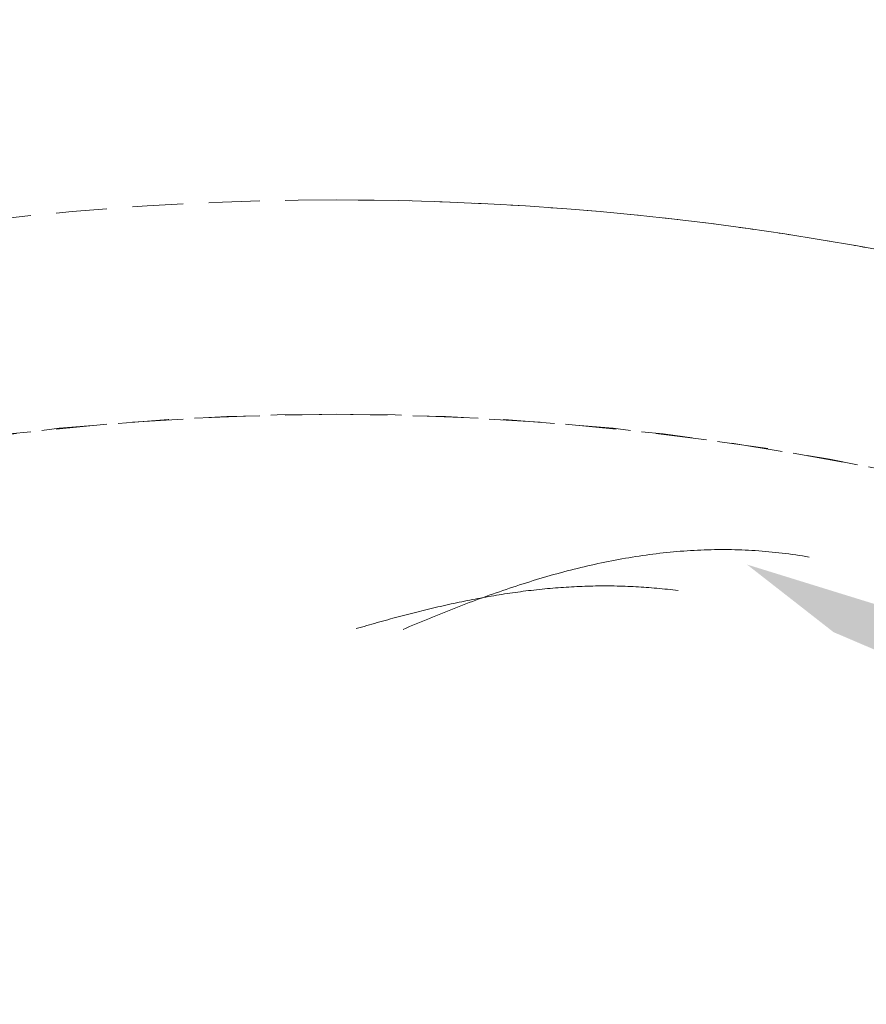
# Model space of a CAD drawing. Header units: millimetres. Extents: x 16156 to 91527, y 4646 to 113494.
# Tile 106 of 210: x 30045 to 30124, y 71850 to 71942. Entities that reach past the tile are written whole.
import ezdxf

# ---------------------------------------------------------------- set-up
doc = ezdxf.new("R2010")
doc.units = ezdxf.units.MM
doc.linetypes.add('ARC Demolished', pattern=[7.14375, 4.7625, -2.38125])
for name, color, linetype, lineweight in [('A--AR9__AlgVoorz', 1, 'Continuous', 9), ('A--L74__VasteSanitaireVoorz', 1, 'ARC Demolished', 9), ('A--L82__LosseGebruikersInvent', 1, 'ARC Demolished', 9)]:
    doc.layers.add(name, color=color, linetype=linetype, lineweight=lineweight)
pattern_1 = [(45, (0, 0), (-212.132, 212.132), [])]
pattern_2 = [(135, (71650.38, -30074.26), (-212.132, -212.132), [])]

# ---------------------------------------------------------------- blocks, each defined once
blk = doc.blocks.new('FP_185-AB-Begane grond - slooptekening')
at = {"layer": 'A--L82__LosseGebruikersInvent', "color": 240, "linetype": 'Continuous'}
for p, q in [((30106.387, 71892.592), (30106.067, 71892.566)), ((30106.387, 71892.592), (30106.067, 71892.566)), ((30106.707, 71892.617), (30106.387, 71892.592)), ((30106.707, 71892.617), (30106.387, 71892.592)), ((30107.027, 71892.639), (30106.707, 71892.617)), ((30107.027, 71892.639), (30106.707, 71892.617)), ((30107.346, 71892.659), (30107.027, 71892.639)), ((30107.346, 71892.659), (30107.027, 71892.639)), ((30107.666, 71892.678), (30107.346, 71892.659)), ((30107.666, 71892.678), (30107.346, 71892.659)), ((30107.985, 71892.694), (30107.666, 71892.678)), ((30107.985, 71892.694), (30107.666, 71892.678)), ((30108.305, 71892.708), (30107.985, 71892.694)), ((30108.305, 71892.708), (30107.985, 71892.694)), ((30108.624, 71892.72), (30108.305, 71892.708)), ((30108.624, 71892.72), (30108.305, 71892.708)), ((30108.943, 71892.73), (30108.624, 71892.72)), ((30108.943, 71892.73), (30108.624, 71892.72)), ((30109.262, 71892.739), (30108.943, 71892.73)), ((30109.262, 71892.739), (30108.943, 71892.73)), ((30109.58, 71892.745), (30109.262, 71892.739)), ((30109.58, 71892.745), (30109.262, 71892.739)), ((30109.899, 71892.749), (30109.58, 71892.745)), ((30109.899, 71892.749), (30109.58, 71892.745)), ((30110.217, 71892.751), (30109.899, 71892.749)), ((30110.217, 71892.751), (30109.899, 71892.749)), ((30110.535, 71892.75), (30110.217, 71892.751)), ((30110.535, 71892.75), (30110.217, 71892.751)), ((30110.853, 71892.748), (30110.535, 71892.75)), ((30110.853, 71892.748), (30110.535, 71892.75)), ((30111.171, 71892.744), (30110.853, 71892.748)), ((30111.171, 71892.744), (30110.853, 71892.748)), ((30111.489, 71892.737), (30111.171, 71892.744)), ((30111.489, 71892.737), (30111.171, 71892.744)), ((30111.806, 71892.729), (30111.489, 71892.737)), ((30111.806, 71892.729), (30111.489, 71892.737)), ((30112.123, 71892.718), (30111.806, 71892.729)), ((30112.123, 71892.718), (30111.806, 71892.729)), ((30112.44, 71892.705), (30112.123, 71892.718)), ((30112.44, 71892.705), (30112.123, 71892.718)), ((30112.757, 71892.69), (30112.44, 71892.705)), ((30112.757, 71892.69), (30112.44, 71892.705)), ((30113.073, 71892.673), (30112.757, 71892.69)), ((30113.073, 71892.673), (30112.757, 71892.69)), ((30113.389, 71892.654), (30113.073, 71892.673)), ((30113.389, 71892.654), (30113.073, 71892.673)), ((30113.705, 71892.632), (30113.389, 71892.654)), ((30113.705, 71892.632), (30113.389, 71892.654)), ((30114.021, 71892.609), (30113.705, 71892.632)), ((30114.021, 71892.609), (30113.705, 71892.632)), ((30114.336, 71892.583), (30114.021, 71892.609)), ((30114.336, 71892.583), (30114.021, 71892.609)), ((30114.651, 71892.555), (30114.336, 71892.583)), ((30114.651, 71892.555), (30114.336, 71892.583)), ((30099.982, 71891.706), (30099.662, 71891.642)), ((30099.982, 71891.706), (30099.662, 71891.642)), ((30100.302, 71891.767), (30099.982, 71891.706)), ((30100.302, 71891.767), (30099.982, 71891.706)), ((30100.622, 71891.827), (30100.302, 71891.767)), ((30100.622, 71891.827), (30100.302, 71891.767)), ((30100.942, 71891.885), (30100.622, 71891.827)), ((30100.942, 71891.885), (30100.622, 71891.827)), ((30101.263, 71891.942), (30100.942, 71891.885)), ((30101.263, 71891.942), (30100.942, 71891.885)), ((30101.583, 71891.996), (30101.263, 71891.942)), ((30101.583, 71891.996), (30101.263, 71891.942)), ((30101.903, 71892.049), (30101.583, 71891.996)), ((30101.903, 71892.049), (30101.583, 71891.996)), ((30102.224, 71892.1), (30101.903, 71892.049)), ((30102.224, 71892.1), (30101.903, 71892.049)), ((30102.544, 71892.149), (30102.224, 71892.1)), ((30102.544, 71892.149), (30102.224, 71892.1)), ((30102.865, 71892.196), (30102.544, 71892.149)), ((30102.865, 71892.196), (30102.544, 71892.149)), ((30103.185, 71892.242), (30102.865, 71892.196)), ((30103.185, 71892.242), (30102.865, 71892.196)), ((30103.505, 71892.285), (30103.185, 71892.242)), ((30103.505, 71892.285), (30103.185, 71892.242)), ((30103.826, 71892.327), (30103.505, 71892.285)), ((30103.826, 71892.327), (30103.505, 71892.285)), ((30104.146, 71892.367), (30103.826, 71892.327)), ((30104.146, 71892.367), (30103.826, 71892.327)), ((30104.466, 71892.405), (30104.146, 71892.367)), ((30104.466, 71892.405), (30104.146, 71892.367)), ((30104.787, 71892.441), (30104.466, 71892.405)), ((30104.787, 71892.441), (30104.466, 71892.405)), ((30105.107, 71892.475), (30104.787, 71892.441)), ((30105.107, 71892.475), (30104.787, 71892.441)), ((30105.427, 71892.507), (30105.107, 71892.475)), ((30105.427, 71892.507), (30105.107, 71892.475)), ((30105.747, 71892.538), (30105.427, 71892.507)), ((30105.747, 71892.538), (30105.427, 71892.507)), ((30106.067, 71892.566), (30105.747, 71892.538)), ((30106.067, 71892.566), (30105.747, 71892.538)), ((30114.966, 71892.525), (30114.651, 71892.555)), ((30114.966, 71892.525), (30114.651, 71892.555)), ((30115.28, 71892.493), (30114.966, 71892.525)), ((30115.28, 71892.493), (30114.966, 71892.525)), ((30115.594, 71892.459), (30115.28, 71892.493)), ((30115.594, 71892.459), (30115.28, 71892.493)), ((30115.908, 71892.422), (30115.594, 71892.459)), ((30115.908, 71892.422), (30115.594, 71892.459)), ((30116.221, 71892.384), (30115.908, 71892.422)), ((30116.221, 71892.384), (30115.908, 71892.422)), ((30116.534, 71892.343), (30116.221, 71892.384)), ((30116.534, 71892.343), (30116.221, 71892.384)), ((30116.847, 71892.3), (30116.534, 71892.343)), ((30116.847, 71892.3), (30116.534, 71892.343)), ((30117.159, 71892.255), (30116.847, 71892.3)), ((30117.159, 71892.255), (30116.847, 71892.3)), ((30117.471, 71892.207), (30117.159, 71892.255)), ((30117.471, 71892.207), (30117.159, 71892.255)), ((30117.783, 71892.158), (30117.471, 71892.207)), ((30117.783, 71892.158), (30117.471, 71892.207)), ((30118.094, 71892.106), (30117.783, 71892.158)), ((30118.094, 71892.106), (30117.783, 71892.158)), ((30118.405, 71892.052), (30118.094, 71892.106)), ((30118.405, 71892.052), (30118.094, 71892.106)), ((30095.828, 71890.755), (30095.51, 71890.671)), ((30095.828, 71890.755), (30095.51, 71890.671)), ((30096.147, 71890.838), (30095.828, 71890.755)), ((30096.147, 71890.838), (30095.828, 71890.755)), ((30096.466, 71890.919), (30096.147, 71890.838)), ((30096.466, 71890.919), (30096.147, 71890.838)), ((30096.785, 71890.998), (30096.466, 71890.919)), ((30096.785, 71890.998), (30096.466, 71890.919)), ((30097.104, 71891.076), (30096.785, 71890.998)), ((30097.104, 71891.076), (30096.785, 71890.998)), ((30097.424, 71891.153), (30097.104, 71891.076)), ((30097.424, 71891.153), (30097.104, 71891.076)), ((30097.743, 71891.228), (30097.424, 71891.153)), ((30097.743, 71891.228), (30097.424, 71891.153)), ((30098.062, 71891.301), (30097.743, 71891.228)), ((30098.062, 71891.301), (30097.743, 71891.228)), ((30098.382, 71891.372), (30098.062, 71891.301)), ((30098.382, 71891.372), (30098.062, 71891.301)), ((30098.702, 71891.442), (30098.382, 71891.372)), ((30098.702, 71891.442), (30098.382, 71891.372)), ((30099.022, 71891.511), (30098.702, 71891.442)), ((30099.022, 71891.511), (30098.702, 71891.442)), ((30099.342, 71891.577), (30099.022, 71891.511)), ((30099.342, 71891.577), (30099.022, 71891.511)), ((30099.662, 71891.642), (30099.342, 71891.577)), ((30099.662, 71891.642), (30099.342, 71891.577)), ((30092.65, 71889.852), (30092.334, 71889.754)), ((30092.65, 71889.852), (30092.334, 71889.754)), ((30092.967, 71889.948), (30092.65, 71889.852)), ((30092.967, 71889.948), (30092.65, 71889.852)), ((30093.284, 71890.043), (30092.967, 71889.948)), ((30093.284, 71890.043), (30092.967, 71889.948)), ((30093.602, 71890.137), (30093.284, 71890.043)), ((30093.602, 71890.137), (30093.284, 71890.043)), ((30093.919, 71890.23), (30093.602, 71890.137)), ((30093.919, 71890.23), (30093.602, 71890.137)), ((30094.237, 71890.321), (30093.919, 71890.23)), ((30094.237, 71890.321), (30093.919, 71890.23)), ((30094.555, 71890.411), (30094.237, 71890.321)), ((30094.555, 71890.411), (30094.237, 71890.321)), ((30094.873, 71890.499), (30094.555, 71890.411)), ((30094.873, 71890.499), (30094.555, 71890.411)), ((30095.191, 71890.586), (30094.873, 71890.499)), ((30095.191, 71890.586), (30094.873, 71890.499)), ((30095.51, 71890.671), (30095.191, 71890.586)), ((30095.51, 71890.671), (30095.191, 71890.586)), ((30089.808, 71888.928), (30089.494, 71888.819)), ((30089.808, 71888.928), (30089.494, 71888.819)), ((30090.123, 71889.035), (30089.808, 71888.928)), ((30090.123, 71889.035), (30089.808, 71888.928)), ((30090.438, 71889.141), (30090.123, 71889.035)), ((30090.438, 71889.141), (30090.123, 71889.035)), ((30090.753, 71889.246), (30090.438, 71889.141)), ((30090.753, 71889.246), (30090.438, 71889.141)), ((30091.069, 71889.35), (30090.753, 71889.246)), ((30091.069, 71889.35), (30090.753, 71889.246)), ((30091.385, 71889.453), (30091.069, 71889.35)), ((30091.385, 71889.453), (30091.069, 71889.35)), ((30091.701, 71889.555), (30091.385, 71889.453)), ((30091.701, 71889.555), (30091.385, 71889.453)), ((30092.017, 71889.655), (30091.701, 71889.555)), ((30092.017, 71889.655), (30091.701, 71889.555)), ((30092.334, 71889.754), (30092.017, 71889.655)), ((30092.334, 71889.754), (30092.017, 71889.655)), ((30087.299, 71888.031), (30086.987, 71887.915)), ((30087.299, 71888.031), (30086.987, 71887.915)), ((30087.612, 71888.147), (30087.299, 71888.031)), ((30087.612, 71888.147), (30087.299, 71888.031)), ((30087.925, 71888.261), (30087.612, 71888.147)), ((30087.925, 71888.261), (30087.612, 71888.147)), ((30088.238, 71888.375), (30087.925, 71888.261)), ((30088.238, 71888.375), (30087.925, 71888.261)), ((30088.551, 71888.488), (30088.238, 71888.375)), ((30088.551, 71888.488), (30088.238, 71888.375)), ((30088.865, 71888.599), (30088.551, 71888.488)), ((30088.865, 71888.599), (30088.551, 71888.488)), ((30089.179, 71888.71), (30088.865, 71888.599)), ((30089.179, 71888.71), (30088.865, 71888.599)), ((30089.494, 71888.819), (30089.179, 71888.71)), ((30089.494, 71888.819), (30089.179, 71888.71)), ((30084.809, 71887.076), (30084.499, 71886.954)), ((30084.809, 71887.076), (30084.499, 71886.954)), ((30085.119, 71887.199), (30084.809, 71887.076)), ((30085.119, 71887.199), (30084.809, 71887.076)), ((30085.43, 71887.32), (30085.119, 71887.199)), ((30085.43, 71887.32), (30085.119, 71887.199)), ((30085.74, 71887.441), (30085.43, 71887.32)), ((30085.74, 71887.441), (30085.43, 71887.32)), ((30086.052, 71887.56), (30085.74, 71887.441)), ((30086.052, 71887.56), (30085.74, 71887.441)), ((30086.363, 71887.68), (30086.052, 71887.56)), ((30086.363, 71887.68), (30086.052, 71887.56)), ((30086.675, 71887.798), (30086.363, 71887.68)), ((30086.675, 71887.798), (30086.363, 71887.68)), ((30086.987, 71887.915), (30086.675, 71887.798)), ((30086.987, 71887.915), (30086.675, 71887.798)), ((30082.646, 71886.202), (30082.339, 71886.075)), ((30082.646, 71886.202), (30082.339, 71886.075)), ((30082.954, 71886.329), (30082.646, 71886.202)), ((30082.954, 71886.329), (30082.646, 71886.202)), ((30083.263, 71886.455), (30082.954, 71886.329)), ((30083.263, 71886.455), (30082.954, 71886.329)), ((30083.571, 71886.581), (30083.263, 71886.455)), ((30083.571, 71886.581), (30083.263, 71886.455)), ((30083.88, 71886.706), (30083.571, 71886.581)), ((30083.88, 71886.706), (30083.571, 71886.581)), ((30084.189, 71886.83), (30083.88, 71886.706)), ((30084.189, 71886.83), (30083.88, 71886.706)), ((30084.499, 71886.954), (30084.189, 71886.83)), ((30084.499, 71886.954), (30084.189, 71886.83)), ((30080.806, 71885.43), (30080.5, 71885.3)), ((30080.806, 71885.43), (30080.5, 71885.3)), ((30081.112, 71885.56), (30080.806, 71885.43)), ((30081.112, 71885.56), (30080.806, 71885.43)), ((30081.418, 71885.69), (30081.112, 71885.56)), ((30081.418, 71885.69), (30081.112, 71885.56)), ((30081.725, 71885.818), (30081.418, 71885.69)), ((30081.725, 71885.818), (30081.418, 71885.69)), ((30082.031, 71885.947), (30081.725, 71885.818)), ((30082.031, 71885.947), (30081.725, 71885.818)), ((30082.339, 71886.075), (30082.031, 71885.947)), ((30082.339, 71886.075), (30082.031, 71885.947))]:
    blk.add_line(p, q, dxfattribs=at)
blk = doc.blocks.new('FP_193-AB-Begane grond - slooptekening')
at = {"layer": 'A--L74__VasteSanitaireVoorz', "flags": 128}
blk.add_lwpolyline([(-255, 0), (-254.796, 10.197), (-254.184, 20.378), (-253.166, 30.527), (-251.743, 40.626), (-249.917, 50.661), (-247.691, 60.614), (-245.069, 70.471), (-242.055, 80.214), (-238.654, 89.83), (-234.871, 99.302), (-230.712, 108.615), (-226.184, 117.754), (-221.294, 126.704), (-216.05, 135.452), (-210.461, 143.984), (-204.534, 152.285), (-198.281, 160.342), (-191.71, 168.143), (-184.833, 175.675), (-177.66, 182.926), (-170.203, 189.884), (-162.474, 196.538), (-154.484, 202.878), (-146.248, 208.894), (-137.777, 214.575), (-129.086, 219.913), (-120.189, 224.899), (-111.099, 229.526), (-101.832, 233.785), (-92.401, 237.67), (-82.823, 241.175), (-73.112, 244.294), (-63.285, 247.022), (-53.356, 249.355), (-43.342, 251.29), (-33.258, 252.822), (-23.121, 253.95), (-12.947, 254.671), (-2.753, 254.985), (7.446, 254.891), (17.633, 254.39), (27.792, 253.481), (37.906, 252.167), (47.96, 250.449), (57.937, 248.331), (67.821, 245.816), (77.597, 242.907), (87.248, 239.61), (96.76, 235.929), (106.117, 231.871), (115.305, 227.442), (124.308, 222.649), (133.112, 217.5), (141.703, 212.003), (150.068, 206.167), (158.192, 200.001), (166.064, 193.515), (173.669, 186.719), (180.997, 179.625), (188.035, 172.243), (194.773, 164.586), (201.199, 156.665), (207.303, 148.494), (213.075, 140.086), (218.507, 131.453), (223.589, 122.61), (228.313, 113.571), (232.672, 104.35), (236.659, 94.962), (240.267, 85.422), (243.49, 75.746), (246.325, 65.948), (248.765, 56.045), (250.807, 46.052), (252.448, 35.986), (253.685, 25.862), (254.516, 15.696), (254.941, 5.506), (255, 0)], dxfattribs=at)
blk = doc.blocks.new('FP_194-AB-Begane grond - slooptekening')
at = {"layer": 'A--L74__VasteSanitaireVoorz', "flags": 128}
blk.add_lwpolyline([(234.866, -99.312), (230.712, -108.615), (226.184, -117.754), (221.294, -126.704), (216.05, -135.452), (210.461, -143.984), (204.534, -152.285), (198.281, -160.342), (191.71, -168.143), (184.833, -175.675), (177.66, -182.926), (170.203, -189.884), (162.474, -196.538), (154.484, -202.878), (146.248, -208.894), (137.777, -214.575), (129.086, -219.913), (120.189, -224.899), (111.099, -229.526), (101.832, -233.785), (92.401, -237.67), (82.823, -241.175), (73.112, -244.294), (63.285, -247.022), (53.356, -249.355), (43.342, -251.29), (33.258, -252.822), (23.121, -253.95), (12.947, -254.671), (2.753, -254.985), (-7.446, -254.891), (-17.633, -254.39), (-27.792, -253.481), (-37.906, -252.167), (-47.96, -250.449), (-57.937, -248.331), (-67.821, -245.816), (-77.597, -242.907), (-87.248, -239.61), (-96.76, -235.929), (-106.117, -231.871), (-115.305, -227.442), (-124.308, -222.649), (-133.112, -217.5), (-141.703, -212.003), (-150.068, -206.167), (-158.192, -200.001), (-166.064, -193.515), (-173.669, -186.719), (-180.997, -179.625), (-188.035, -172.243), (-194.773, -164.586), (-201.199, -156.665), (-207.303, -148.494), (-213.075, -140.086), (-218.507, -131.453), (-223.589, -122.61), (-228.313, -113.571), (-232.672, -104.35), (-236.659, -94.962), (-240.267, -85.422), (-243.49, -75.746), (-246.325, -65.948), (-248.765, -56.045), (-250.807, -46.052), (-252.448, -35.986), (-253.685, -25.862), (-254.516, -15.696), (-254.941, -5.506), (-255, 0)], dxfattribs=at)
blk = doc.blocks.new('FP_195-AB-Begane grond - slooptekening')
at = {"layer": 'A--L74__VasteSanitaireVoorz', "color": 240, "linetype": 'Continuous'}
for p, q in [((-238.603, 31.433), (-238.633, 31.186)), ((-238.603, 31.433), (-238.633, 31.186)), ((-238.573, 31.68), (-238.603, 31.433)), ((-238.573, 31.68), (-238.603, 31.433)), ((-238.542, 31.927), (-238.573, 31.68)), ((-238.542, 31.927), (-238.573, 31.68)), ((-238.713, 30.444), (-238.737, 30.196)), ((-238.713, 30.444), (-238.737, 30.196)), ((-238.687, 30.692), (-238.713, 30.444)), ((-238.687, 30.692), (-238.713, 30.444)), ((-238.66, 30.939), (-238.687, 30.692)), ((-238.66, 30.939), (-238.687, 30.692)), ((-238.633, 31.186), (-238.66, 30.939)), ((-238.633, 31.186), (-238.66, 30.939)), ((-238.803, 29.453), (-238.823, 29.205)), ((-238.803, 29.453), (-238.823, 29.205)), ((-238.782, 29.701), (-238.803, 29.453)), ((-238.782, 29.701), (-238.803, 29.453)), ((-238.76, 29.949), (-238.782, 29.701)), ((-238.76, 29.949), (-238.782, 29.701)), ((-238.737, 30.196), (-238.76, 29.949)), ((-238.737, 30.196), (-238.76, 29.949)), ((-238.858, 28.708), (-238.875, 28.46)), ((-238.858, 28.708), (-238.875, 28.46)), ((-238.841, 28.956), (-238.858, 28.708)), ((-238.841, 28.956), (-238.858, 28.708)), ((-238.823, 29.205), (-238.841, 28.956)), ((-238.823, 29.205), (-238.841, 28.956)), ((-238.916, 27.713), (-238.927, 27.465)), ((-238.916, 27.713), (-238.927, 27.465)), ((-238.903, 27.962), (-238.916, 27.713)), ((-238.903, 27.962), (-238.916, 27.713)), ((-238.889, 28.211), (-238.903, 27.962)), ((-238.889, 28.211), (-238.903, 27.962)), ((-238.875, 28.46), (-238.889, 28.211)), ((-238.875, 28.46), (-238.889, 28.211)), ((-238.954, 26.717), (-238.961, 26.468)), ((-238.954, 26.717), (-238.961, 26.468)), ((-238.946, 26.966), (-238.954, 26.717)), ((-238.946, 26.966), (-238.954, 26.717)), ((-238.937, 27.216), (-238.946, 26.966)), ((-238.937, 27.216), (-238.946, 26.966)), ((-238.927, 27.465), (-238.937, 27.216)), ((-238.927, 27.465), (-238.937, 27.216)), ((-238.971, 25.969), (-238.975, 25.72)), ((-238.971, 25.969), (-238.975, 25.72)), ((-238.967, 26.219), (-238.971, 25.969)), ((-238.967, 26.219), (-238.971, 25.969)), ((-238.961, 26.468), (-238.967, 26.219)), ((-238.961, 26.468), (-238.967, 26.219)), ((-238.977, 25.47), (-238.978, 25.22)), ((-238.977, 25.47), (-238.978, 25.22)), ((-238.978, 25.22), (-238.978, 24.971)), ((-238.978, 25.22), (-238.978, 24.971)), ((-238.978, 24.971), (-238.976, 24.721)), ((-238.978, 24.971), (-238.976, 24.721)), ((-238.975, 25.72), (-238.977, 25.47)), ((-238.975, 25.72), (-238.977, 25.47)), ((-238.976, 24.721), (-238.974, 24.471)), ((-238.976, 24.721), (-238.974, 24.471)), ((-238.974, 24.471), (-238.971, 24.221)), ((-238.974, 24.471), (-238.971, 24.221)), ((-238.971, 24.221), (-238.966, 23.971)), ((-238.971, 24.221), (-238.966, 23.971)), ((-238.966, 23.971), (-238.96, 23.721)), ((-238.966, 23.971), (-238.96, 23.721)), ((-238.96, 23.721), (-238.953, 23.471)), ((-238.96, 23.721), (-238.953, 23.471)), ((-238.953, 23.471), (-238.945, 23.221)), ((-238.953, 23.471), (-238.945, 23.221)), ((-238.945, 23.221), (-238.936, 22.971)), ((-238.945, 23.221), (-238.936, 22.971)), ((-238.936, 22.971), (-238.926, 22.721)), ((-238.936, 22.971), (-238.926, 22.721)), ((-238.926, 22.721), (-238.915, 22.471)), ((-238.926, 22.721), (-238.915, 22.471)), ((-238.915, 22.471), (-238.903, 22.22)), ((-238.915, 22.471), (-238.903, 22.22)), ((-238.903, 22.22), (-238.889, 21.97)), ((-238.903, 22.22), (-238.889, 21.97)), ((-238.889, 21.97), (-238.875, 21.72)), ((-238.889, 21.97), (-238.875, 21.72)), ((-238.875, 21.72), (-238.859, 21.47)), ((-238.875, 21.72), (-238.859, 21.47)), ((-238.859, 21.47), (-238.843, 21.219)), ((-238.859, 21.47), (-238.843, 21.219)), ((-238.843, 21.219), (-238.825, 20.969)), ((-238.843, 21.219), (-238.825, 20.969)), ((-238.825, 20.969), (-238.807, 20.719)), ((-238.825, 20.969), (-238.807, 20.719)), ((-238.807, 20.719), (-238.787, 20.468)), ((-238.807, 20.719), (-238.787, 20.468)), ((-238.787, 20.468), (-238.766, 20.218)), ((-238.787, 20.468), (-238.766, 20.218)), ((-238.766, 20.218), (-238.744, 19.968)), ((-238.766, 20.218), (-238.744, 19.968)), ((-238.744, 19.968), (-238.722, 19.717)), ((-238.744, 19.968), (-238.722, 19.717)), ((-238.722, 19.717), (-238.698, 19.467)), ((-238.722, 19.717), (-238.698, 19.467)), ((-238.698, 19.467), (-238.673, 19.217)), ((-238.698, 19.467), (-238.673, 19.217)), ((-238.673, 19.217), (-238.647, 18.966)), ((-238.673, 19.217), (-238.647, 18.966)), ((-238.647, 18.966), (-238.62, 18.716)), ((-238.647, 18.966), (-238.62, 18.716)), ((-238.62, 18.716), (-238.593, 18.466)), ((-238.62, 18.716), (-238.593, 18.466)), ((-238.593, 18.466), (-238.564, 18.216)), ((-238.593, 18.466), (-238.564, 18.216)), ((-238.564, 18.216), (-238.534, 17.965)), ((-238.564, 18.216), (-238.534, 17.965)), ((-238.534, 17.965), (-238.504, 17.715)), ((-238.534, 17.965), (-238.504, 17.715)), ((-238.504, 17.715), (-238.472, 17.465)), ((-238.504, 17.715), (-238.472, 17.465)), ((-238.472, 17.465), (-238.439, 17.215)), ((-238.472, 17.465), (-238.439, 17.215)), ((-238.439, 17.215), (-238.406, 16.965)), ((-238.439, 17.215), (-238.406, 16.965)), ((-238.406, 16.965), (-238.372, 16.715)), ((-238.406, 16.965), (-238.372, 16.715)), ((-238.372, 16.715), (-238.336, 16.465)), ((-238.372, 16.715), (-238.336, 16.465)), ((-238.336, 16.465), (-238.3, 16.215)), ((-238.336, 16.465), (-238.3, 16.215)), ((-238.3, 16.215), (-238.263, 15.965)), ((-238.3, 16.215), (-238.263, 15.965)), ((-238.263, 15.965), (-238.225, 15.715)), ((-238.263, 15.965), (-238.225, 15.715)), ((-238.225, 15.715), (-238.186, 15.465)), ((-238.225, 15.715), (-238.186, 15.465)), ((-238.186, 15.465), (-238.146, 15.215)), ((-238.186, 15.465), (-238.146, 15.215)), ((-238.146, 15.215), (-238.105, 14.966)), ((-238.146, 15.215), (-238.105, 14.966)), ((-238.105, 14.966), (-238.064, 14.716)), ((-238.105, 14.966), (-238.064, 14.716)), ((-238.064, 14.716), (-238.022, 14.467)), ((-238.064, 14.716), (-238.022, 14.467)), ((-238.022, 14.467), (-237.978, 14.217)), ((-238.022, 14.467), (-237.978, 14.217)), ((-237.978, 14.217), (-237.934, 13.968)), ((-237.978, 14.217), (-237.934, 13.968)), ((-237.934, 13.968), (-237.89, 13.718)), ((-237.934, 13.968), (-237.89, 13.718)), ((-237.89, 13.718), (-237.844, 13.469)), ((-237.89, 13.718), (-237.844, 13.469)), ((-237.844, 13.469), (-237.798, 13.22)), ((-237.844, 13.469), (-237.798, 13.22)), ((-237.798, 13.22), (-237.75, 12.971)), ((-237.798, 13.22), (-237.75, 12.971)), ((-237.75, 12.971), (-237.702, 12.722)), ((-237.75, 12.971), (-237.702, 12.722)), ((-237.702, 12.722), (-237.654, 12.473)), ((-237.702, 12.722), (-237.654, 12.473)), ((-237.654, 12.473), (-237.604, 12.224)), ((-237.654, 12.473), (-237.604, 12.224)), ((-237.604, 12.224), (-237.554, 11.975)), ((-237.604, 12.224), (-237.554, 11.975)), ((-237.554, 11.975), (-237.503, 11.727)), ((-237.554, 11.975), (-237.503, 11.727)), ((-237.503, 11.727), (-237.451, 11.478)), ((-237.503, 11.727), (-237.451, 11.478)), ((-237.451, 11.478), (-237.399, 11.23)), ((-237.451, 11.478), (-237.399, 11.23)), ((-237.399, 11.23), (-237.346, 10.981)), ((-237.399, 11.23), (-237.346, 10.981)), ((-237.346, 10.981), (-237.292, 10.733)), ((-237.346, 10.981), (-237.292, 10.733)), ((-237.292, 10.733), (-237.238, 10.485)), ((-237.292, 10.733), (-237.238, 10.485)), ((-237.238, 10.485), (-237.182, 10.237)), ((-237.238, 10.485), (-237.182, 10.237)), ((-237.182, 10.237), (-237.127, 9.989)), ((-237.182, 10.237), (-237.127, 9.989)), ((-237.127, 9.989), (-237.07, 9.741)), ((-237.127, 9.989), (-237.07, 9.741)), ((-237.07, 9.741), (-237.013, 9.494)), ((-237.07, 9.741), (-237.013, 9.494)), ((-237.013, 9.494), (-236.955, 9.246)), ((-237.013, 9.494), (-236.955, 9.246)), ((-236.955, 9.246), (-236.897, 8.999)), ((-236.955, 9.246), (-236.897, 8.999)), ((-236.897, 8.999), (-236.838, 8.751)), ((-236.897, 8.999), (-236.838, 8.751)), ((-236.838, 8.751), (-236.779, 8.504)), ((-236.838, 8.751), (-236.779, 8.504)), ((-236.779, 8.504), (-236.719, 8.257)), ((-236.779, 8.504), (-236.719, 8.257)), ((-236.719, 8.257), (-236.658, 8.01)), ((-236.719, 8.257), (-236.658, 8.01)), ((-236.658, 8.01), (-236.597, 7.763)), ((-236.658, 8.01), (-236.597, 7.763)), ((-236.597, 7.763), (-236.535, 7.516)), ((-236.597, 7.763), (-236.535, 7.516)), ((-236.535, 7.516), (-236.473, 7.27)), ((-236.535, 7.516), (-236.473, 7.27)), ((-236.473, 7.27), (-236.41, 7.023)), ((-236.473, 7.27), (-236.41, 7.023)), ((-236.41, 7.023), (-236.347, 6.777)), ((-236.41, 7.023), (-236.347, 6.777)), ((-236.347, 6.777), (-236.283, 6.53)), ((-236.347, 6.777), (-236.283, 6.53)), ((-236.283, 6.53), (-236.219, 6.284)), ((-236.283, 6.53), (-236.219, 6.284)), ((-236.219, 6.284), (-236.154, 6.038)), ((-236.219, 6.284), (-236.154, 6.038)), ((-236.154, 6.038), (-236.089, 5.793)), ((-236.154, 6.038), (-236.089, 5.793)), ((-236.089, 5.793), (-236.023, 5.547)), ((-236.089, 5.793), (-236.023, 5.547)), ((-236.023, 5.547), (-235.957, 5.301)), ((-236.023, 5.547), (-235.957, 5.301)), ((-235.957, 5.301), (-235.89, 5.056)), ((-235.957, 5.301), (-235.89, 5.056)), ((-235.89, 5.056), (-235.823, 4.811)), ((-235.89, 5.056), (-235.823, 4.811)), ((-235.823, 4.811), (-235.756, 4.566)), ((-235.823, 4.811), (-235.756, 4.566)), ((-235.756, 4.566), (-235.688, 4.321)), ((-235.756, 4.566), (-235.688, 4.321)), ((-235.688, 4.321), (-235.62, 4.076)), ((-235.688, 4.321), (-235.62, 4.076)), ((-235.62, 4.076), (-235.552, 3.831)), ((-235.62, 4.076), (-235.552, 3.831)), ((-235.552, 3.831), (-235.483, 3.586)), ((-235.552, 3.831), (-235.483, 3.586)), ((-235.483, 3.586), (-235.414, 3.342)), ((-235.483, 3.586), (-235.414, 3.342)), ((-235.414, 3.342), (-235.344, 3.098)), ((-235.414, 3.342), (-235.344, 3.098)), ((-235.344, 3.098), (-235.275, 2.854)), ((-235.344, 3.098), (-235.275, 2.854)), ((-235.275, 2.854), (-235.204, 2.61)), ((-235.275, 2.854), (-235.204, 2.61)), ((-235.204, 2.61), (-235.134, 2.366)), ((-235.204, 2.61), (-235.134, 2.366)), ((-235.134, 2.366), (-235.063, 2.122)), ((-235.134, 2.366), (-235.063, 2.122)), ((-235.063, 2.122), (-234.992, 1.879)), ((-235.063, 2.122), (-234.992, 1.879))]:
    blk.add_line(p, q, dxfattribs=at)
at = {"layer": 'A--L74__VasteSanitaireVoorz', "flags": 128}
blk.add_lwpolyline([(234.866, 99.312), (230.712, 108.615), (226.184, 117.754), (221.294, 126.704), (216.05, 135.452), (210.461, 143.984), (204.534, 152.285), (198.281, 160.342), (191.71, 168.143), (184.833, 175.675), (177.66, 182.926), (170.203, 189.884), (162.474, 196.538), (154.484, 202.878), (146.248, 208.894), (137.777, 214.575), (129.086, 219.913), (120.189, 224.899), (111.099, 229.526), (101.832, 233.785), (92.401, 237.67), (82.823, 241.175), (73.112, 244.294), (63.285, 247.022), (53.356, 249.355), (43.342, 251.29), (33.258, 252.822), (23.121, 253.95), (12.947, 254.671), (2.753, 254.985), (-7.446, 254.891), (-17.633, 254.39), (-27.792, 253.481), (-37.906, 252.167), (-47.96, 250.449), (-57.937, 248.331), (-67.821, 245.816), (-77.597, 242.907), (-87.248, 239.61), (-96.76, 235.929), (-106.117, 231.871), (-115.305, 227.442), (-124.308, 222.649), (-133.112, 217.5), (-141.703, 212.003), (-150.068, 206.167), (-158.192, 200.001), (-166.064, 193.515), (-173.669, 186.719), (-180.997, 179.625), (-188.035, 172.243), (-194.773, 164.586), (-201.199, 156.665), (-207.303, 148.494), (-213.075, 140.086), (-218.507, 131.453), (-223.589, 122.61), (-228.313, 113.571), (-232.672, 104.35), (-236.659, 94.962), (-240.267, 85.422), (-243.49, 75.746), (-246.325, 65.948), (-248.765, 56.045), (-250.807, 46.052), (-252.448, 35.986), (-253.685, 25.862), (-254.516, 15.696), (-254.941, 5.506), (-255, 0)], dxfattribs=at)
blk = doc.blocks.new('FP_196-AB-Begane grond - slooptekening')
at = {"layer": 'A--L74__VasteSanitaireVoorz', "flags": 128}
blk.add_lwpolyline([(-255, 0), (-254.796, -10.197), (-254.184, -20.378), (-253.166, -30.527), (-251.743, -40.626), (-249.917, -50.661), (-247.691, -60.614), (-245.069, -70.471), (-242.055, -80.214), (-238.654, -89.83), (-234.871, -99.302), (-230.712, -108.615), (-226.184, -117.754), (-221.294, -126.704), (-216.05, -135.452), (-210.461, -143.984), (-204.534, -152.285), (-198.281, -160.342), (-191.71, -168.143), (-184.833, -175.675), (-177.66, -182.926), (-170.203, -189.884), (-162.474, -196.538), (-154.484, -202.878), (-146.248, -208.894), (-137.777, -214.575), (-129.086, -219.913), (-120.189, -224.899), (-111.099, -229.526), (-101.832, -233.785), (-92.401, -237.67), (-82.823, -241.175), (-73.112, -244.294), (-63.285, -247.022), (-53.356, -249.355), (-43.342, -251.29), (-33.258, -252.822), (-23.121, -253.95), (-12.947, -254.671), (-2.753, -254.985), (7.446, -254.891), (17.633, -254.39), (27.792, -253.481), (37.906, -252.167), (47.96, -250.449), (57.937, -248.331), (67.821, -245.816), (77.597, -242.907), (87.248, -239.61), (96.76, -235.929), (106.117, -231.871), (115.305, -227.442), (124.308, -222.649), (133.112, -217.5), (141.703, -212.003), (150.068, -206.167), (158.192, -200.001), (166.064, -193.515), (173.669, -186.719), (180.997, -179.625), (188.035, -172.243), (194.773, -164.586), (201.199, -156.665), (207.303, -148.494), (213.075, -140.086), (218.507, -131.453), (223.589, -122.61), (228.313, -113.571), (232.672, -104.35), (236.659, -94.962), (240.267, -85.422), (243.49, -75.746), (246.325, -65.948), (248.765, -56.045), (250.807, -46.052), (252.448, -35.986), (253.685, -25.862), (254.516, -15.696), (254.941, -5.506), (255, 0)], dxfattribs=at)
blk = doc.blocks.new('74_PF_Sink Kitchen Round - Sink Kitchen Round-V192-AB-Begane grond - slooptekening')
at = {"layer": 'A--L74__VasteSanitaireVoorz'}
h = blk.add_hatch(dxfattribs=at)
h.set_pattern_fill('FP_34', color=256, style=0, pattern_type=2)
h.set_pattern_definition(pattern_2)
h.paths.add_polyline_path([(275, 0), (257.885, 91.355), (233.766, 142.093), (210.101, 175.389), (169.779, 214.705), (105.238, 252.521), (53.65, 268.2), (0, 273.494), (-53.65, 268.2), (-105.238, 252.521), (-152.782, 227.054), (-206.768, 179.091), (-237.155, 136.222), (-257.885, 91.355), (-269.716, 50.274), (-268.991, 0), (-258, 0), (-244.192, 78.786), (-222.48, 127.827), (-183.73, 179.409), (-145.113, 211.728), (-103.024, 235), (-49.447, 251.809), (0, 256.587), (38.823, 254.067), (105.238, 234.014), (157.053, 203.053), (194.454, 167.499), (224.994, 123.473), (247.355, 69.053), (252.504, 52.292), (258, 0), (269.716, 0)])
h = blk.add_hatch(dxfattribs=at)
h.set_pattern_fill('FP_34', color=256, style=0, pattern_type=2)
h.set_pattern_definition(pattern_2)
h.paths.add_polyline_path([(275, 0), (257.885, 91.355), (233.766, 142.093), (210.101, 175.389), (169.779, 214.705), (105.238, 252.521), (53.65, 268.2), (0, 273.494), (-53.65, 268.2), (-105.238, 252.521), (-152.782, 227.054), (-206.768, 179.091), (-237.155, 136.222), (-257.885, 91.355), (-269.716, 50.274), (-268.991, 0), (-258, 0), (-244.192, 78.786), (-222.48, 127.827), (-183.73, 179.409), (-145.113, 211.728), (-103.024, 235), (-49.447, 251.809), (0, 256.587), (38.823, 254.067), (105.238, 234.014), (157.053, 203.053), (194.454, 167.499), (224.994, 123.473), (247.355, 69.053), (252.504, 52.292), (258, 0), (269.716, 0)])
h = blk.add_hatch(dxfattribs=at)
h.set_pattern_fill('FP_34', color=256, style=0, pattern_type=2)
h.set_pattern_definition(pattern_2)
h.paths.add_polyline_path([(235, 0), (220.199, 77.752), (193.164, 131.506), (166.748, 163.503), (125.235, 197.105), (68.506, 223.435), (52.292, 229.108), (0, 175), (-17.321, 185), (-23.205, 194.454), (-60.009, 226.408), (-131.421, 193.218), (-170.373, 159.878), (-193.164, 131.506), (-220.199, 77.752), (-230.678, 38.356), (-229.108, 0), (234.866, 0)])
h.paths.add_polyline_path([(52.292, 229.108), (2.598, 229.108), (17.321, 215.226), (32.304, 221.174)])
h.paths.add_polyline_path([(0, 235), (-46.128, 226.661), (-10, 212.321), (-2.598, 229.108)])
h = blk.add_hatch(dxfattribs=at)
h.set_pattern_fill('FP_34', color=256, style=0, pattern_type=2)
h.set_pattern_definition(pattern_2)
h.paths.add_polyline_path([(235, 0), (220.199, 77.752), (193.164, 131.506), (166.748, 163.503), (125.235, 197.105), (68.506, 223.435), (52.292, 229.108), (0, 175), (-17.321, 185), (-23.205, 194.454), (-60.009, 226.408), (-131.421, 193.218), (-170.373, 159.878), (-193.164, 131.506), (-220.199, 77.752), (-230.678, 38.356), (-229.108, 0), (234.866, 0)])
h.paths.add_polyline_path([(52.292, 229.108), (2.598, 229.108), (17.321, 215.226), (32.304, 221.174)])
h.paths.add_polyline_path([(0, 235), (-46.128, 226.661), (-10, 212.321), (-2.598, 229.108)])
h = blk.add_hatch(dxfattribs=at)
h.set_pattern_fill('FP_34', color=256, style=0, pattern_type=2)
h.set_pattern_definition(pattern_2)
h.paths.add_polyline_path([(275, 0), (258, 0), (242.828, -82.985), (222.48, -127.827), (183.73, -179.409), (145.113, -211.728), (95.933, -238.157), (79.726, -245.373), (26.968, -256.587), (-52.292, -251.204), (-104.318, -234.424), (-159.852, -201.019), (-189.268, -173.26), (-222.48, -127.827), (-247.551, -68.448), (-254.425, -34.01), (-258, 0), (-274.84, -1.52), (-267.714, -61.104), (-233.737, -142.143), (-202.59, -183.73), (-159.852, -221.917), (-129, -241.941), (-49.447, -269.093), (-26.968, -273.494), (28.745, -273.494), (84.98, -261.541), (146.52, -231.603), (195.386, -191.731), (234.866, -140.187), (253.472, -104.938), (269.716, -50.274)])
h = blk.add_hatch(dxfattribs=at)
h.set_pattern_fill('FP_34', color=256, style=0, pattern_type=2)
h.set_pattern_definition(pattern_2)
h.paths.add_polyline_path([(275, 0), (258, 0), (242.828, -82.985), (222.48, -127.827), (183.73, -179.409), (145.113, -211.728), (95.933, -238.157), (79.726, -245.373), (26.968, -256.587), (-52.292, -251.204), (-104.318, -234.424), (-159.852, -201.019), (-189.268, -173.26), (-222.48, -127.827), (-247.551, -68.448), (-254.425, -34.01), (-258, 0), (-274.84, -1.52), (-267.714, -61.104), (-233.737, -142.143), (-202.59, -183.73), (-159.852, -221.917), (-129, -241.941), (-49.447, -269.093), (-26.968, -273.494), (28.745, -273.494), (84.98, -261.541), (146.52, -231.603), (195.386, -191.731), (234.866, -140.187), (253.472, -104.938), (269.716, -50.274)])
h = blk.add_hatch(dxfattribs=at)
h.set_pattern_fill('FP_34', color=256, style=0, pattern_type=2)
h.set_pattern_definition(pattern_2)
h.paths.add_polyline_path([(235, 0), (-235, 0), (-220.199, -77.752), (-196.891, -125.575), (-159.852, -170.398), (-121.671, -199.344), (-68.506, -223.435), (-46.125, -229.803), (23.09, -232.398), (79.726, -219.508), (131.421, -193.218), (168.61, -161.641), (193.366, -131.185), (220.057, -78.16), (229.108, -52.292), (234.866, -1.19)])
h = blk.add_hatch(dxfattribs=at)
h.set_pattern_fill('FP_34', color=256, style=0, pattern_type=2)
h.set_pattern_definition(pattern_2)
h.paths.add_polyline_path([(235, 0), (-235, 0), (-220.199, -77.752), (-196.891, -125.575), (-159.852, -170.398), (-121.671, -199.344), (-68.506, -223.435), (-46.125, -229.803), (23.09, -232.398), (79.726, -219.508), (131.421, -193.218), (168.61, -161.641), (193.366, -131.185), (220.057, -78.16), (229.108, -52.292), (234.866, -1.19)])
for start, end in [(0, 180), (180, 360)]:
    blk.add_arc((0, 0), 275, start, end, dxfattribs=at)
for name in ['FP_193-AB-Begane grond - slooptekening', 'FP_195-AB-Begane grond - slooptekening', 'FP_194-AB-Begane grond - slooptekening', 'FP_196-AB-Begane grond - slooptekening']:
    blk.add_blockref(name, (0, 0), dxfattribs=at)

msp = doc.modelspace()

# ---------------------------------------------------------------- hatches: boundary and pattern name
at = {"layer": 'A--AR9__AlgVoorz'}
h = msp.add_hatch(color=7, dxfattribs=at)
h.paths.add_polyline_path([(24712.258, 67643.444), (24717.258, 67688.444), (24802.258, 67688.444), (24802.258, 67643.444), (24717.258, 67643.444)])
h.paths.add_polyline_path([(26468.258, 67643.444), (26473.258, 67688.444), (26558.258, 67688.444), (26558.258, 67643.444), (26473.258, 67643.444)])
h.paths.add_polyline_path([(28224.258, 67643.444), (28229.258, 67688.444), (28314.258, 67688.444), (28314.258, 67643.444), (28229.258, 67643.444)])
h.paths.add_polyline_path([(22452.258, 67638.444), (30294.258, 67638.444), (30294.258, 67723.444), (30374.258, 67723.444), (30374.258, 74188.444), (22352.258, 74188.444), (22352.258, 73814.444), (22382.258, 73814.444), (22382.258, 72598.454), (22352.258, 72598.454), (22352.258, 71818.444), (22382.258, 71818.444), (22382.258, 70602.454), (22352.258, 70602.454), (22352.258, 70321.444), (22452.258, 70321.444), (22452.258, 70221.444), (22352.258, 70221.444), (22352.258, 67638.444), (22366.971, 67638.444)])
h.paths.add_polyline_path([(30304.258, 67638.444), (30374.258, 67643.444), (30366.363, 67713.444), (30304.258, 67713.444), (30304.258, 67671.067)])
h.paths.add_polyline_path([(23912.258, 67643.444), (23822.258, 67643.444), (23822.258, 67688.444), (23912.258, 67688.444), (23912.258, 67650.444)])
h.paths.add_polyline_path([(27419.258, 67643.444), (27334.258, 67643.444), (27334.258, 67688.444), (27424.258, 67688.444), (27424.258, 67643.444)])
h.paths.add_polyline_path([(25648.258, 67643.444), (25578.258, 67643.444), (25578.258, 67688.444), (25668.258, 67688.444), (25663.258, 67643.444)])
h.paths.add_polyline_path([(28209.258, 67648.444), (27439.258, 67650.444), (27419.258, 67698.444), (27404.258, 67698.444), (27404.258, 67728.444), (28244.258, 67726.444), (28244.258, 67698.444), (28224.258, 67698.444), (28209.258, 67650.444)])
h.paths.add_polyline_path([(24096.035, 67648.444), (23927.258, 67650.444), (23907.258, 67698.444), (23892.258, 67698.444), (23892.258, 67728.444), (24732.258, 67726.444), (24732.258, 67698.444), (24712.258, 67698.444), (24697.258, 67648.444), (24147.508, 67648.444)])
h.paths.add_polyline_path([(25813.274, 67648.444), (25683.258, 67650.444), (25663.258, 67698.444), (25648.258, 67698.444), (25648.258, 67728.444), (26488.258, 67726.444), (26488.258, 67698.444), (26468.258, 67698.444), (26453.258, 67648.444), (25829.758, 67648.444)])
h.paths.add_polyline_path([(30098.091, 67942.772), (30122.49, 67946.485), (30105.119, 67942.797)])
h.paths.add_polyline_path([(30236.793, 67947.445), (30217.787, 68200.819), (30211.632, 68200.819), (30194.729, 68205.348), (30186.884, 68193.882), (30184.709, 68188.445), (30177.212, 68182.012), (30203.787, 68171.541), (30216.846, 68176.07), (30231.88, 68003.758)])
h.paths.add_polyline_path([(30274.258, 67946.445), (30010.827, 67954.368), (29963.289, 67965.903), (29930.231, 67987.225), (29915.446, 68018.295), (29905.574, 68098.689), (29909.273, 68322.332), (29921.051, 68374.979), (29946.804, 68403.647), (29977.533, 68416.543), (30068.305, 68427.045), (30165.613, 68429.444), (30274.258, 68430.444), (30274.258, 68003.758)])
h.paths.add_polyline_path([(30059.706, 67983.053), (30135.306, 67992.761), (30155.39, 68012.861), (30162.457, 68041.472), (30166.396, 68168.744), (30157.061, 68064.296), (30145.281, 68016.664), (30121.059, 67995.431), (30059.706, 67990.553), (29991.783, 67996.955), (29962.215, 68015.671), (29946.804, 68056.117), (29942.988, 68081.644), (29939.293, 68210.661), (29946.804, 68320.773), (29966.881, 68364.172), (30011.871, 68383.657), (30087.206, 68385.615), (30121.059, 68381.459), (30151.901, 68349.167), (30157.492, 68288.071), (30151.704, 68370.159), (30124.852, 68388.043), (30087.598, 68393.105), (30006.096, 68390.207), (29965.976, 68375.152), (29953.346, 68361.748), (29938.323, 68314.676), (29935.175, 68288.071), (29934.743, 68098.689), (29942.988, 68041.862), (29960.454, 68006.892), (29982.129, 67992.586), (30010.827, 67985.805), (30032.206, 67983.774)])
h.paths.add_polyline_path([(30074.258, 68165.445), (30080.211, 68173.195), (30077.101, 68174.527), (30080.211, 68203.78), (30080.211, 68210.661), (30062.758, 68208.363), (30052.042, 68194.397), (30054.339, 68176.945), (30068.305, 68166.228)])
h.paths.add_polyline_path([(28297.625, 68629.002), (28248.758, 68629.002), (28248.758, 68929.002), (28548.758, 68929.002), (28548.758, 68629.002), (28531.124, 68629.002)])
h.paths.add_polyline_path([(24147.508, 68629.002), (24111.486, 68629.002), (24111.486, 68929.002), (24411.486, 68929.002), (24411.486, 68629.002), (24328.151, 68629.002)])
h.paths.add_polyline_path([(22362.258, 70231.444), (22442.258, 70231.444), (22442.258, 70311.444), (22362.258, 70311.444)])
h.paths.add_polyline_path([(30074.258, 70981.134), (29749.258, 70981.134), (29749.258, 73081.134), (30349.258, 73081.134), (30343.974, 70981.134), (30165.613, 70981.134)])
h.paths.add_polyline_path([(29909.697, 71458.539), (29899.642, 71482.131), (29862.53, 71524.314), (29862.53, 71510.935), (29882.527, 71487.276), (29902.291, 71466.372)])
h.paths.add_polyline_path([(30029.301, 71397.108), (29968.507, 71421.922), (29909.697, 71458.539), (29919.01, 71444.897), (29954.051, 71423.504), (30004.037, 71403.408), (30021.966, 71397.879)])
h.paths.add_polyline_path([(30074.258, 71398.308), (30050.076, 71403.653), (30062.182, 71399.219)])
h.paths.add_polyline_path([(30074.258, 71401.241), (30066.358, 71403.653), (30067.183, 71402.389)])
h.paths.add_polyline_path([(30152.977, 71413.228), (30191.369, 71428.436), (30154.024, 71413.661)])
h.paths.add_polyline_path([(30074.258, 71409.133), (30136.016, 71415.834), (30100.817, 71412.051), (30077.317, 71409.469)])
h.paths.add_polyline_path([(30021.855, 71409.747), (30016.961, 71415.517), (29980.484, 71423.504), (29994.285, 71415.517), (30020.966, 71409.892)])
h.paths.add_polyline_path([(30293.234, 71776.31), (30227.04, 71858.089), (30196.641, 71876.006), (30154.207, 71891.297), (30213.173, 71860.727), (30252.006, 71831.259), (30272.425, 71808.416), (30287.113, 71787.883), (30291.609, 71779.383)])
h.paths.add_polyline_path([(30165.621, 71410.277), (30206.765, 71430.605), (30253.668, 71466.653), (30285.986, 71505.27), (30309.258, 71547.359), (30326.506, 71603.002), (30330.845, 71650.383), (30325.173, 71704.033), (30311.759, 71730.727), (30276.84, 71796.903), (30240.09, 71834.394), (30255.116, 71814.53), (30314.186, 71716.792), (30317.796, 71692.962), (30319.513, 71597.195), (30269.895, 71503.863), (30293.239, 71525.118), (30285.986, 71510.37), (30262.885, 71480.543), (30179.196, 71416.94), (30170.886, 71412.861)])
h.paths.add_polyline_path([(29941.49, 71450.106), (29908.877, 71477.747), (29940.82, 71450.634)])
h.paths.add_polyline_path([(29985.359, 71428.65), (29954.586, 71445.238), (29980.994, 71430.326)])
h.paths.add_polyline_path([(29899.059, 71483.523), (29881.04, 71513.452), (29893.286, 71491.63), (29898.22, 71484.7)])
h.paths.add_polyline_path([(29868.453, 71528.206), (29849.091, 71567.591), (29865.244, 71534.424)])
h.paths.add_polyline_path([(29845.381, 71576.249), (29839.258, 71615.612), (29845.15, 71577.479)])
h.paths.add_polyline_path([(29824.307, 71592.196), (29827.998, 71696.508), (29854.95, 71772.294), (29877.749, 71810.236), (29844.275, 71764.676), (29821.532, 71695.512), (29817.671, 71677.351), (29823.032, 71598.197)])
h.paths.add_polyline_path([(29827.265, 71678.709), (29833.524, 71696.508), (29827.282, 71679.128)])
h.paths.add_polyline_path([(29862.53, 71775.262), (29944.544, 71862.111), (29988.624, 71888.581), (29913.832, 71844.714), (29886.131, 71809.261), (29862.659, 71775.448)])
h.paths.add_polyline_path([(29899.581, 71817.217), (29921.434, 71830.334), (29899.559, 71817.219)])
h.paths.add_polyline_path([(29986.324, 71875.334), (30001.676, 71879.491), (29986.24, 71875.362)])
h.paths.add_polyline_path([(30163.307, 71875.672), (30112.614, 71891.355), (30120.695, 71885.045), (30136.016, 71878.508), (30162.146, 71875.792)])
h.paths.add_polyline_path([(29967.496, 71877.051), (29988.624, 71880.331), (29968.057, 71877.262)])
h.paths.add_polyline_path([(30129.698, 71919.556), (30127.908, 71920.099), (30128.315, 71919.701)])
h.paths.add_polyline_path([(29909.697, 72041.718), (29899.642, 72065.31), (29862.53, 72107.492), (29862.53, 72094.114), (29882.527, 72070.455), (29902.291, 72049.551)])
h.paths.add_polyline_path([(30029.301, 71980.287), (29968.507, 72005.101), (29909.697, 72041.718), (29919.01, 72028.076), (29954.051, 72006.683), (30004.037, 71986.587), (30020.617, 71981.2)])
h.paths.add_polyline_path([(30074.258, 71984.42), (30066.358, 71986.832), (30067.183, 71985.568)])
h.paths.add_polyline_path([(30074.258, 71981.487), (30050.076, 71986.832), (30062.985, 71982.337)])
h.paths.add_polyline_path([(30152.977, 71996.407), (30191.369, 72011.615), (30154.024, 71996.84)])
h.paths.add_polyline_path([(30074.258, 71992.312), (30136.016, 71999.013), (30100.817, 71995.23), (30077.317, 71992.648)])
h.paths.add_polyline_path([(30021.855, 71992.926), (30017.317, 71998.562), (29980.484, 72006.683), (29988.624, 72000.287), (30020.966, 71993.071)])
h.paths.add_polyline_path([(30293.234, 72359.489), (30227.04, 72441.268), (30196.641, 72459.185), (30154.207, 72474.476), (30213.173, 72443.906), (30250.418, 72417.292), (30268.712, 72394.738), (30287.113, 72371.062), (30292.637, 72360.619)])
h.paths.add_polyline_path([(30165.621, 71993.456), (30206.765, 72013.784), (30253.668, 72049.832), (30285.986, 72088.449), (30309.73, 72131.599), (30326.506, 72186.181), (30330.845, 72233.562), (30323.341, 72295.833), (30311.759, 72313.906), (30276.84, 72380.082), (30240.09, 72417.573), (30255.116, 72397.709), (30314.186, 72299.971), (30318.557, 72268.457), (30319.513, 72180.374), (30269.895, 72087.042), (30293.239, 72108.297), (30285.986, 72093.549), (30264.119, 72064.816), (30179.196, 72000.119), (30170.886, 71996.04)])
h.paths.add_polyline_path([(29941.49, 72033.285), (29908.877, 72060.926), (29940.82, 72033.813)])
h.paths.add_polyline_path([(29985.359, 72011.828), (29954.586, 72028.417), (29980.994, 72013.505)])
h.paths.add_polyline_path([(29899.059, 72066.701), (29881.04, 72096.631), (29893.286, 72074.809), (29898.22, 72067.879)])
h.paths.add_polyline_path([(29868.453, 72111.385), (29849.091, 72150.77), (29865.244, 72117.603)])
h.paths.add_polyline_path([(29845.381, 72159.428), (29837.232, 72204.817), (29845.15, 72160.658)])
h.paths.add_polyline_path([(29824.307, 72175.375), (29827.998, 72279.687), (29854.95, 72355.473), (29877.749, 72393.414), (29844.275, 72347.855), (29821.532, 72278.691), (29817.671, 72233.562), (29824.077, 72176.46)])
h.paths.add_polyline_path([(29827.265, 72261.888), (29833.524, 72279.687), (29827.282, 72262.307)])
h.paths.add_polyline_path([(29862.53, 72358.43), (29933.246, 72436.387), (29988.624, 72471.76), (29913.832, 72427.893), (29886.131, 72392.44), (29862.659, 72358.627)])
h.paths.add_polyline_path([(29899.581, 72400.396), (29921.434, 72413.513), (29899.559, 72400.398)])
h.paths.add_polyline_path([(29986.324, 72458.513), (30001.676, 72462.67), (29986.24, 72458.541)])
h.paths.add_polyline_path([(30163.307, 72458.851), (30112.614, 72474.534), (30120.695, 72468.223), (30136.016, 72461.687), (30162.146, 72458.971)])
h.paths.add_polyline_path([(29967.496, 72460.23), (29988.624, 72463.509), (29968.057, 72460.441)])
h.paths.add_polyline_path([(30129.698, 72502.735), (30127.908, 72503.278), (30128.315, 72502.88)])
at = {"layer": 'A--L82__LosseGebruikersInvent'}
h = msp.add_hatch(dxfattribs=at)
h.set_pattern_fill('FP_2', color=256, style=0, pattern_type=2)
h.set_pattern_definition(pattern_1)
h.paths.add_polyline_path([(30349.258, 71650.383), (30343.974, 71596.733), (30328.325, 71545.145), (30302.912, 71497.601), (30268.712, 71455.929), (30215.419, 71415.517), (30165.613, 71392.105), (30127.908, 71380.667), (30074.258, 71375.383), (30017.082, 71381.392), (29932.115, 71416.646), (29912.617, 71427.903), (29869.893, 71466.372), (29836.101, 71512.883), (29812.718, 71565.403), (29800.765, 71621.638), (29808.326, 71714.701), (29820.279, 71752.346), (29842.655, 71796.903), (29890.528, 71852.973), (29932.115, 71884.12), (29972.295, 71904.821), (30017.082, 71919.374), (30074.258, 71925.383), (30165.613, 71908.661), (30193.107, 71897.175), (30257.988, 71853.638), (30288.247, 71821.034), (30309.258, 71791.293), (30328.325, 71755.621), (30344.388, 71699.83)])
h.paths.add_polyline_path([(30349.258, 72233.562), (30341.73, 72172.513), (30328.325, 72128.324), (30285.986, 72060.155), (30247.665, 72021.834), (30193.107, 71986.77), (30165.613, 71975.284), (30127.908, 71963.846), (30074.258, 71958.562), (30001.382, 71969.673), (29932.115, 71999.825), (29890.528, 72030.972), (29860.217, 72062.87), (29836.101, 72096.062), (29807.592, 72172.697), (29800.765, 72204.817), (29802.072, 72268.457), (29812.718, 72318.542), (29836.101, 72371.062), (29869.893, 72417.573), (29932.115, 72467.299), (29962.405, 72484.787), (30017.082, 72502.553), (30074.258, 72508.562), (30165.613, 72491.84), (30179.496, 72487.629), (30227.04, 72462.216), (30282.11, 72411.692), (30302.912, 72386.344), (30328.325, 72338.8), (30345.821, 72268.457)])
h.paths.add_polyline_path([(29749.258, 70981.134), (30349.258, 70981.134), (30349.258, 73081.134), (29749.258, 73081.134), (29749.258, 71131.204)])
h = msp.add_hatch(dxfattribs=at)
h.set_pattern_fill('FP_2', color=256, style=0, pattern_type=2)
h.set_pattern_definition(pattern_1)
h.paths.add_polyline_path([(30349.258, 71650.383), (30343.974, 71596.733), (30328.325, 71545.145), (30302.912, 71497.601), (30268.712, 71455.929), (30215.419, 71415.517), (30165.613, 71392.105), (30127.908, 71380.667), (30074.258, 71375.383), (30017.082, 71381.392), (29932.115, 71416.646), (29912.617, 71427.903), (29869.893, 71466.372), (29836.101, 71512.883), (29812.718, 71565.403), (29800.765, 71621.638), (29808.326, 71714.701), (29820.279, 71752.346), (29842.655, 71796.903), (29890.528, 71852.973), (29932.115, 71884.12), (29972.295, 71904.821), (30017.082, 71919.374), (30074.258, 71925.383), (30165.613, 71908.661), (30193.107, 71897.175), (30257.988, 71853.638), (30288.247, 71821.034), (30309.258, 71791.293), (30328.325, 71755.621), (30344.388, 71699.83)])
h.paths.add_polyline_path([(30349.258, 72233.562), (30341.73, 72172.513), (30328.325, 72128.324), (30285.986, 72060.155), (30247.665, 72021.834), (30193.107, 71986.77), (30165.613, 71975.284), (30127.908, 71963.846), (30074.258, 71958.562), (30001.382, 71969.673), (29932.115, 71999.825), (29890.528, 72030.972), (29860.217, 72062.87), (29836.101, 72096.062), (29807.592, 72172.697), (29800.765, 72204.817), (29802.072, 72268.457), (29812.718, 72318.542), (29836.101, 72371.062), (29869.893, 72417.573), (29932.115, 72467.299), (29962.405, 72484.787), (30017.082, 72502.553), (30074.258, 72508.562), (30165.613, 72491.84), (30179.496, 72487.629), (30227.04, 72462.216), (30282.11, 72411.692), (30302.912, 72386.344), (30328.325, 72338.8), (30345.821, 72268.457)])
h.paths.add_polyline_path([(29749.258, 70981.134), (30349.258, 70981.134), (30349.258, 73081.134), (29749.258, 73081.134), (29749.258, 71131.204)])

# ---------------------------------------------------------------- linework, layer by layer
for start, end in [(90, 270), (0, 90)]:
    msp.add_arc((30074.258, 71650.383), 275, start, end, dxfattribs=at)

# ---------------------------------------------------------------- block references
at = {"layer": 'A--L74__VasteSanitaireVoorz', "rotation": 269.9999999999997}
msp.add_blockref('74_PF_Sink Kitchen Round - Sink Kitchen Round-V192-AB-Begane grond - slooptekening', (30074.258, 71650.383), dxfattribs=at)
at = {"layer": 'A--L82__LosseGebruikersInvent', "linetype": 'Continuous'}
msp.add_blockref('FP_185-AB-Begane grond - slooptekening', (0, 0), dxfattribs=at)

doc.saveas('drawing.dxf')
